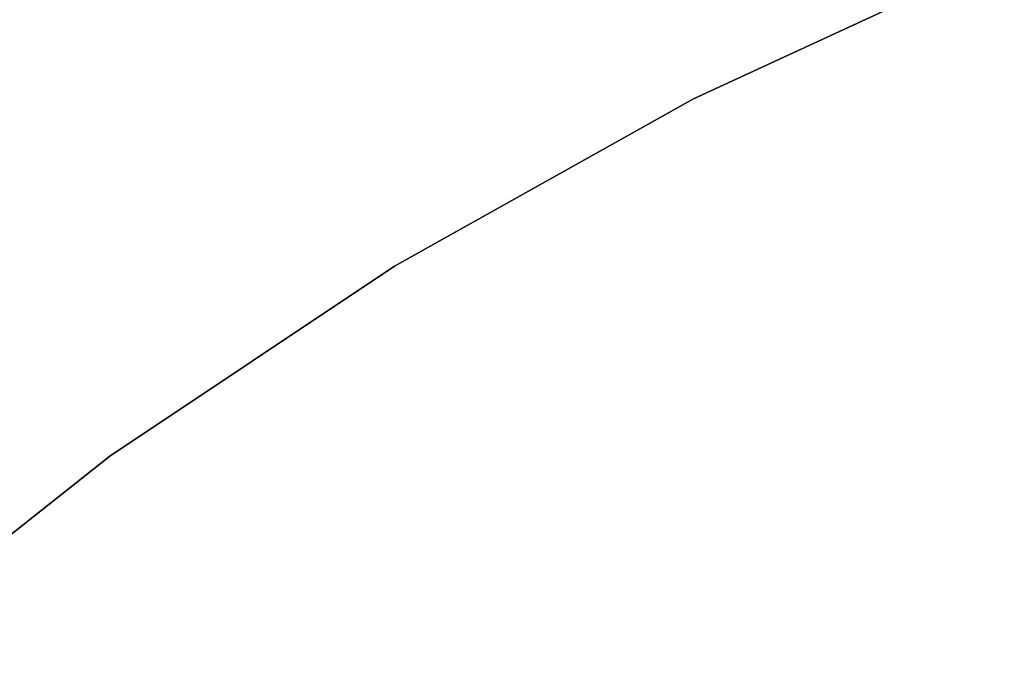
# Model space of a CAD drawing. Extents: x -189 to 189, y -189 to 189.
# Tile 241 of 256: x -22.8 to -14.34, y 28.51 to 34.09. Entities that reach past the tile are written whole.
import ezdxf

# ---------------------------------------------------------------- set-up
doc = ezdxf.new("R2010")
doc.units = 0
doc.header["$LTSCALE"] = 25.4
doc.layers.get('0').update_dxf_attribs({"linetype": 'CONTINUOUS'})

# ---------------------------------------------------------------- blocks, each defined once
blk = doc.blocks.new('CAMELEON-KENAI-C-12244_STL')
at = {"color": 0}
for p, q in [((-14.3352, 34.6394, -4), (-17.0092, 33.4066, -4)), ((-17.0092, 33.4066, -2), (-14.3352, 34.6394, -2)), ((-17.0092, 33.4066, -2), (-14.3352, 34.6394, -2)), ((-14.3352, 34.6394, -4), (-17.0092, 33.4066, -4)), ((-17.0092, 33.4066, -4), (-19.5783, 31.9679, -4)), ((-19.5783, 31.9679, -2), (-17.0092, 33.4066, -2)), ((-19.5783, 31.9679, -2), (-17.0092, 33.4066, -2)), ((-17.0092, 33.4066, -4), (-19.5783, 31.9679, -4)), ((-17.0092, 33.4066, -2), (-17.0092, 33.4066, -4)), ((-17.0092, 33.4066, -2), (-17.0092, 33.4066, -4)), ((-19.5783, 31.9679, -4), (-22.0265, 30.332, -4)), ((-22.0265, 30.332, -2), (-19.5783, 31.9679, -2)), ((-22.0265, 30.332, -2), (-19.5783, 31.9679, -2)), ((-19.5783, 31.9679, -4), (-22.0265, 30.332, -4)), ((-19.5783, 31.9679, -2), (-19.5783, 31.9679, -4)), ((-19.5783, 31.9679, -2), (-19.5783, 31.9679, -4)), ((-22.0265, 30.332, -4), (-24.3389, 28.5091, -4)), ((-24.3389, 28.5091, -2), (-22.0265, 30.332, -2)), ((-24.3389, 28.5091, -2), (-22.0265, 30.332, -2)), ((-22.0265, 30.332, -4), (-24.3389, 28.5091, -4)), ((-22.0265, 30.332, -2), (-22.0265, 30.332, -4)), ((-22.0265, 30.332, -2), (-22.0265, 30.332, -4))]:
    blk.add_line(p, q, dxfattribs=at)

msp = doc.modelspace()

# ---------------------------------------------------------------- block references
at = {"color": 0}
msp.add_blockref('CAMELEON-KENAI-C-12244_STL', (0, 0), dxfattribs=at)

doc.saveas('drawing.dxf')
